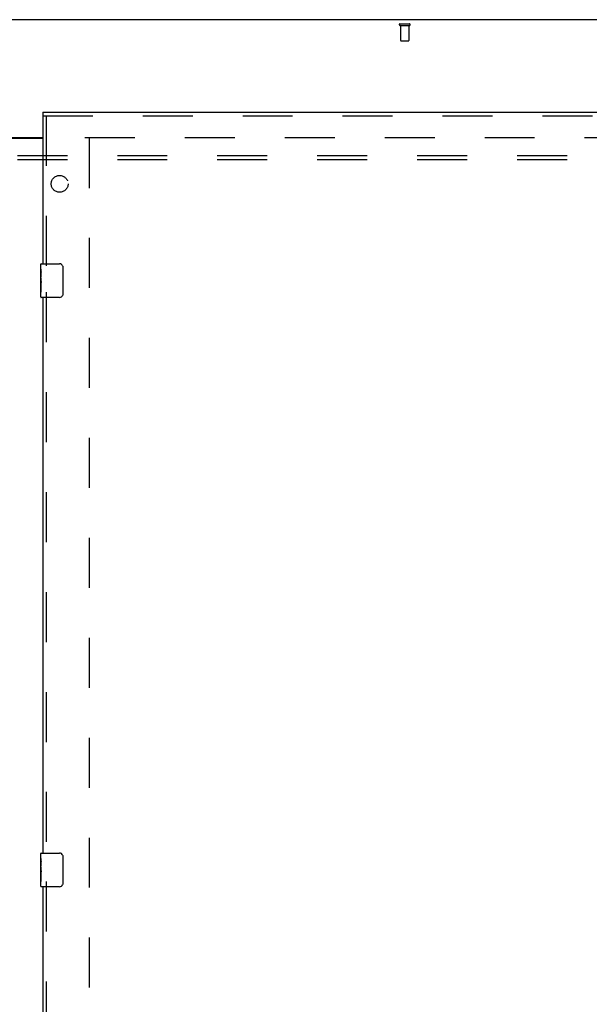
# Model space of a CAD drawing. Header units: inches. Extents: x 0 to 270, y 0 to 175.
# Tile 79 of 95: x 77 to 94, y 90 to 120. Entities that reach past the tile are written whole.
import ezdxf

# ---------------------------------------------------------------- set-up
doc = ezdxf.new("R2010")
doc.units = ezdxf.units.IN
doc.header["$LTSCALE"] = 14.84127
doc.header["$MEASUREMENT"] = 0
doc.linetypes.add('HIDDEN', pattern=[0.2, 0.1, -0.1])
doc.layers.get('0').update_dxf_attribs({"linetype": 'CONTINUOUS'})
for name, color, linetype in [('DEFAULT_2', 8, 'HIDDEN'), ('RIGHT_OR_MAIN_DOOR_ASSEMBLY', 7, 'CONTINUOUS'), ('SUBPANELS', 7, 'CONTINUOUS')]:
    doc.layers.add(name, color=color, linetype=linetype)

msp = doc.modelspace()

# ---------------------------------------------------------------- linework, layer by layer
at = {"color": 7, "linetype": 'Continuous'}
for p, q in [((110.9024, 119.5404), (45.2774, 119.5404)), ((76.5274, 116.0454), (77.8399, 116.0454))]:
    msp.add_line(p, q, dxfattribs=at)
at = {"color": 3, "linetype": 'Continuous'}
msp.add_line((76.5274, 116.0254), (77.8399, 116.0254), dxfattribs=at)
at = {"layer": 'DEFAULT_2', "color": 8, "linetype": 'HIDDEN'}
for p, q in [((88.4479, 119.4154), (88.7319, 119.4154)), ((88.4479, 119.3724), (88.7319, 119.3724)), ((88.4659, 119.3724), (88.4659, 118.9254)), ((88.7139, 119.3724), (88.7139, 118.9254)), ((88.4759, 118.9154), (88.7039, 118.9154)), ((79.0899, 116.0404), (108.0586, 116.0404)), ((79.2149, 116.0254), (79.2149, 55.0554))]:
    msp.add_line(p, q, dxfattribs=at)
for centre, radius, start, end in [((88.4479, 119.3939), 0.0215, 90, 270), ((88.7319, 119.3939), 0.0215, 270, 90), ((88.4759, 118.9254), 0.01, 180, 270), ((88.7039, 118.9254), 0.01, 270, 360)]:
    msp.add_arc(centre, radius, start, end, dxfattribs=at)
at = {"layer": 'RIGHT_OR_MAIN_DOOR_ASSEMBLY', "color": 7, "linetype": 'Continuous'}
for p, q in [((77.8399, 116.7904), (77.8399, 116.6864)), ((77.7949, 112.2904), (78.3349, 112.2904)), ((77.7799, 112.1297), (77.7799, 112.2754)), ((77.7799, 111.8719), (77.7799, 112.1289)), ((77.7856, 112.0733), (77.7799, 112.0733)), ((77.7868, 111.9055), (77.7868, 112.0419)), ((78.4348, 112.1904), (78.4348, 111.3904)), ((77.7799, 111.9055), (77.7868, 111.9055)), ((77.7799, 111.3054), (77.7799, 111.8692)), ((77.7815, 111.8427), (77.7799, 111.8427)), ((77.7799, 111.7109), (77.7858, 111.7109)), ((77.7799, 111.6749), (77.7868, 111.6749)), ((77.7799, 111.6121), (77.7868, 111.6121)), ((77.7799, 111.4446), (77.7868, 111.4446)), ((77.7868, 111.4446), (77.7868, 111.6749)), ((78.3349, 111.2904), (77.7949, 111.2904)), ((77.7799, 94.6297), (77.7799, 94.7754)), ((77.7949, 94.7904), (78.3349, 94.7904)), ((77.7799, 94.3719), (77.7799, 94.6289)), ((77.7856, 94.5733), (77.7799, 94.5733)), ((77.7868, 94.4055), (77.7868, 94.5419)), ((78.4348, 94.6904), (78.4348, 93.8904)), ((77.7799, 94.4055), (77.7868, 94.4055)), ((77.7799, 93.8054), (77.7799, 94.3692)), ((77.7815, 94.3427), (77.7799, 94.3427)), ((77.7799, 94.2109), (77.7858, 94.2109)), ((77.7799, 94.1749), (77.7868, 94.1749)), ((77.7868, 93.9446), (77.7868, 94.1749)), ((77.7799, 94.1121), (77.7868, 94.1121)), ((77.7799, 93.9446), (77.7868, 93.9446)), ((78.3349, 93.7904), (77.7949, 93.7904))]:
    msp.add_line(p, q, dxfattribs=at)
at = {"layer": 'RIGHT_OR_MAIN_DOOR_ASSEMBLY', "color": 3, "linetype": 'Continuous'}
for p, q in [((77.8399, 116.7904), (108.7774, 116.7904)), ((77.8399, 116.6864), (77.8399, 112.2904)), ((77.8399, 111.2904), (77.8399, 94.7904)), ((77.8399, 93.7904), (77.8399, 77.2904))]:
    msp.add_line(p, q, dxfattribs=at)
at = {"layer": 'RIGHT_OR_MAIN_DOOR_ASSEMBLY', "color": 8, "linetype": 'HIDDEN'}
for p, q in [((77.8399, 116.6864), (108.7774, 116.6864)), ((77.9439, 116.6864), (77.9439, 112.1354)), ((77.9439, 111.4454), (77.9439, 94.6354)), ((77.9439, 93.9454), (77.9439, 77.1354))]:
    msp.add_line(p, q, dxfattribs=at)
at = {"layer": 'RIGHT_OR_MAIN_DOOR_ASSEMBLY', "color": 7, "linetype": 'Continuous'}
for points in [[(77.7799, 112.1297), (77.78, 112.1259), (77.7804, 112.1213), (77.781, 112.1159), (77.7826, 112.1027)], [(77.7826, 112.1027), (77.7835, 112.0951), (77.7844, 112.087), (77.7852, 112.0785)], [(77.7852, 112.0785), (77.7859, 112.0696), (77.7864, 112.0605), (77.7867, 112.0512), (77.7868, 112.0419)], [(78.4281, 112.2265), (78.4301, 112.2209), (78.4318, 112.215), (78.4331, 112.209), (78.434, 112.2029), (78.4346, 112.1967), (78.4348, 112.1904)], [(77.7799, 111.8719), (77.7801, 111.8638), (77.7805, 111.8547), (77.7813, 111.8447)], [(77.7813, 111.8447), (77.7841, 111.811), (77.785, 111.7989), (77.7858, 111.7866), (77.7863, 111.774), (77.7867, 111.7612), (77.7868, 111.7484), (77.7867, 111.7355), (77.7863, 111.7228), (77.7858, 111.7102), (77.785, 111.6979), (77.7841, 111.6859)], [(78.4348, 111.3904), (78.4346, 111.3841), (78.434, 111.3778), (78.4331, 111.3717), (78.4318, 111.3657), (78.4301, 111.3599), (78.4281, 111.3542)], [(77.7799, 94.6297), (77.78, 94.6259), (77.7804, 94.6213), (77.781, 94.6159), (77.7826, 94.6027)], [(77.7826, 94.6027), (77.7835, 94.5951), (77.7844, 94.587), (77.7852, 94.5785)], [(77.7852, 94.5785), (77.7859, 94.5696), (77.7864, 94.5605), (77.7867, 94.5512), (77.7868, 94.5419)], [(78.4281, 94.7265), (78.4301, 94.7209), (78.4318, 94.715), (78.4331, 94.709), (78.434, 94.7029), (78.4346, 94.6967), (78.4348, 94.6904)], [(77.7799, 94.3719), (77.7801, 94.3638), (77.7805, 94.3547), (77.7813, 94.3447)], [(77.7813, 94.3447), (77.7841, 94.311), (77.785, 94.2989), (77.7858, 94.2866), (77.7863, 94.274), (77.7867, 94.2612), (77.7868, 94.2484), (77.7867, 94.2355), (77.7863, 94.2228), (77.7858, 94.2102), (77.785, 94.1979), (77.7841, 94.1859)], [(78.4348, 93.8904), (78.4346, 93.8841), (78.434, 93.8778), (78.4331, 93.8717), (78.4318, 93.8657), (78.4301, 93.8599), (78.4281, 93.8542)]]:
    msp.add_lwpolyline(points, dxfattribs=at)
for centre, radius, start, end in [((77.7949, 112.2754), 0.015, 90, 180), ((78.3349, 112.1904), 0.1, 21.19986, 90), ((77.7949, 111.3054), 0.015, 180, 270), ((78.3349, 111.3904), 0.1, 270, 338.79459), ((77.7949, 94.7754), 0.015, 90, 180), ((78.3349, 94.6904), 0.1, 21.19986, 90), ((77.7949, 93.8054), 0.015, 180, 270), ((78.3349, 93.8904), 0.1, 270, 338.79459)]:
    msp.add_arc(centre, radius, start, end, dxfattribs=at)
for centre in [(78.0429, 111.7063), (78.0429, 94.2063)]:
    msp.add_ellipse(centre, major_axis=(0.263, 0), ratio=0.4328081, start_param=3.1415927, end_param=3.3215807, dxfattribs=at)
at = {"layer": 'SUBPANELS', "color": 8, "linetype": 'HIDDEN'}
for p, q in [((50.3711, 115.5091), (106.3086, 115.5091)), ((50.3711, 115.3841), (106.3086, 115.3841))]:
    msp.add_line(p, q, dxfattribs=at)
msp.add_circle((78.3399, 114.6654), 0.25, dxfattribs=at)

doc.saveas('drawing.dxf')
